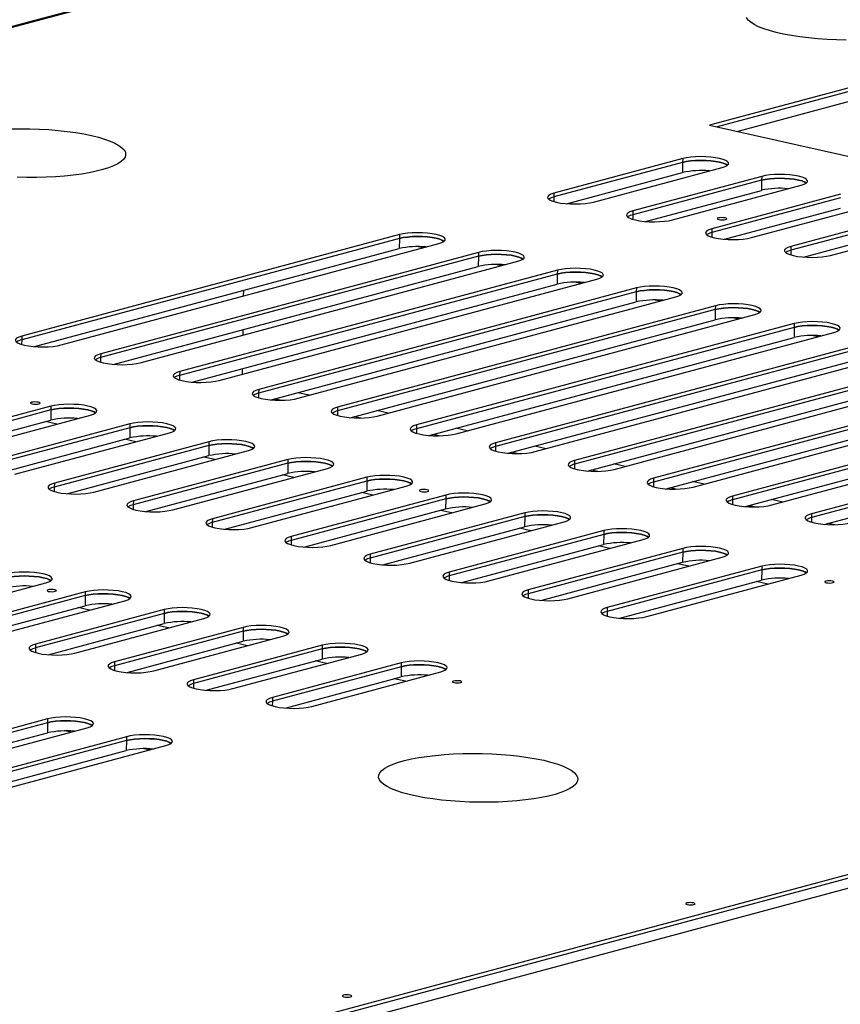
# Model space of a CAD drawing. Header units: millimetres. Extents: x 5 to 589, y 5 to 415.
# Tile 75 of 85: x 534 to 548, y 243 to 260. Entities that reach past the tile are written whole.
import ezdxf

# ---------------------------------------------------------------- set-up
doc = ezdxf.new("R2010")
doc.units = ezdxf.units.MM
doc.layers.add('TRAIT-FORT', color=4, linetype='Continuous', lineweight=25)

msp = doc.modelspace()

# ---------------------------------------------------------------- linework, layer by layer
at = {"layer": 'TRAIT-FORT', "color": 4, "linetype": 'Continuous', "lineweight": 25}
for p, q in [((489.9, 248.171), (545.072, 262.989)), ((489.931, 248.164), (545.103, 262.982)), ((551.971, 259.872), (545.794, 258.212)), ((551.97, 259.805), (545.927, 258.182)), ((551.968, 259.629), (546.283, 258.102)), ((545.794, 258.212), (563.647, 254.191)), ((545.326, 257.564), (543.089, 256.963)), ((545.327, 257.63), (543.09, 257.029)), ((545.326, 257.564), (545.323, 257.387)), ((545.327, 257.63), (545.326, 257.564)), ((543.309, 256.846), (545.323, 257.387)), ((543.776, 256.875), (546.013, 257.475)), ((546.698, 257.255), (544.461, 256.654)), ((546.699, 257.321), (544.462, 256.72)), ((546.698, 257.255), (546.695, 257.078)), ((546.699, 257.321), (546.698, 257.255)), ((544.681, 256.537), (546.695, 257.078)), ((545.148, 256.566), (547.384, 257.166)), ((543.089, 256.963), (543.088, 256.884)), ((543.09, 257.029), (543.089, 256.963)), ((548.07, 256.946), (545.833, 256.345)), ((548.07, 257.012), (545.834, 256.411)), ((544.462, 256.72), (544.461, 256.654)), ((546.053, 256.228), (548.067, 256.769)), ((546.52, 256.257), (548.756, 256.857)), ((549.442, 256.703), (547.206, 256.102)), ((544.461, 256.654), (544.46, 256.575)), ((549.442, 256.637), (547.205, 256.036)), ((547.892, 255.948), (550.128, 256.548)), ((545.834, 256.411), (545.833, 256.345)), ((547.425, 255.919), (549.439, 256.46)), ((540.405, 256.242), (533.844, 254.48)), ((540.406, 256.308), (533.845, 254.546)), ((540.405, 256.242), (540.403, 256.066)), ((540.406, 256.308), (540.405, 256.242)), ((545.833, 256.345), (545.832, 256.266)), ((534.064, 254.363), (540.403, 256.066)), ((534.531, 254.391), (541.092, 256.154)), ((540.808, 256.077), (540.709, 256.1)), ((547.205, 256.036), (547.204, 255.957)), ((547.206, 256.102), (547.205, 256.036)), ((541.777, 255.933), (535.216, 254.171)), ((541.778, 255.999), (535.217, 254.237)), ((541.777, 255.933), (541.775, 255.757)), ((541.778, 255.999), (541.777, 255.933)), ((535.436, 254.054), (541.775, 255.757)), ((535.903, 254.082), (542.464, 255.845)), ((543.15, 255.69), (536.589, 253.928)), ((542.18, 255.768), (542.081, 255.791)), ((543.15, 255.69), (543.149, 255.624)), ((543.149, 255.624), (536.588, 253.862)), ((537.275, 253.773), (543.836, 255.536)), ((543.149, 255.624), (543.146, 255.448)), ((536.808, 253.745), (543.146, 255.448)), ((537.695, 255.339), (537.694, 255.241)), ((544.522, 255.381), (537.961, 253.619)), ((543.552, 255.459), (543.453, 255.482)), ((544.522, 255.381), (544.521, 255.315)), ((544.521, 255.315), (537.96, 253.553)), ((538.647, 253.464), (545.208, 255.227)), ((544.521, 255.315), (544.518, 255.139)), ((544.924, 255.15), (544.825, 255.173)), ((538.18, 253.436), (544.518, 255.139)), ((545.893, 255.006), (539.332, 253.244)), ((545.894, 255.072), (539.333, 253.31)), ((545.893, 255.006), (545.89, 254.83)), ((545.894, 255.072), (545.893, 255.006)), ((539.552, 253.127), (545.89, 254.83)), ((540.019, 253.155), (546.58, 254.918)), ((546.296, 254.841), (546.197, 254.864)), ((537.686, 254.659), (537.685, 254.561)), ((547.265, 254.697), (540.704, 252.935)), ((547.266, 254.763), (540.705, 253.001)), ((547.265, 254.697), (547.262, 254.521)), ((547.266, 254.763), (547.265, 254.697)), ((527.644, 239.669), (582.815, 254.488)), ((533.844, 254.48), (533.843, 254.401)), ((533.845, 254.546), (533.844, 254.48)), ((540.924, 252.818), (547.262, 254.521)), ((541.391, 252.846), (547.952, 254.609)), ((547.668, 254.532), (547.569, 254.555)), ((527.643, 239.603), (582.815, 254.421)), ((548.637, 254.388), (542.076, 252.626)), ((548.637, 254.454), (542.077, 252.692)), ((527.641, 239.427), (582.812, 254.245)), ((535.216, 254.171), (535.215, 254.092)), ((535.217, 254.237), (535.216, 254.171)), ((542.296, 252.509), (548.634, 254.212)), ((542.763, 252.537), (549.323, 254.3)), ((550.009, 254.145), (543.448, 252.383)), ((537.677, 253.979), (537.676, 253.881)), ((550.009, 254.079), (543.448, 252.317)), ((544.134, 252.228), (550.695, 253.991)), ((536.588, 253.862), (536.587, 253.783)), ((536.589, 253.928), (536.588, 253.862)), ((543.668, 252.2), (550.006, 253.903)), ((551.381, 253.836), (544.82, 252.074)), ((551.38, 253.77), (544.82, 252.008)), ((545.506, 251.919), (552.067, 253.682)), ((537.96, 253.553), (537.959, 253.474)), ((537.961, 253.619), (537.96, 253.553)), ((538.253, 253.456), (538.364, 253.431)), ((538.837, 253.516), (538.64, 253.56)), ((545.04, 251.891), (551.378, 253.594)), ((552.752, 253.461), (546.191, 251.699)), ((552.753, 253.527), (546.192, 251.765)), ((534.352, 253.327), (531.668, 252.606)), ((534.352, 253.327), (534.351, 253.261)), ((539.333, 253.31), (539.332, 253.244)), ((546.412, 251.582), (552.75, 253.285)), ((546.878, 251.61), (553.439, 253.373)), ((534.351, 253.261), (531.667, 252.54)), ((532.354, 252.452), (535.038, 253.173)), ((534.351, 253.261), (534.349, 253.085)), ((539.332, 253.244), (539.331, 253.165)), ((539.625, 253.147), (539.736, 253.122)), ((540.209, 253.206), (540.012, 253.251)), ((554.124, 253.152), (547.563, 251.39)), ((554.125, 253.218), (547.564, 251.456)), ((531.887, 252.424), (534.349, 253.085)), ((535.723, 252.952), (533.039, 252.231)), ((535.724, 253.018), (533.04, 252.297)), ((534.456, 253.016), (534.259, 253.061)), ((535.723, 252.952), (535.721, 252.776)), ((535.724, 253.018), (535.723, 252.952)), ((540.705, 253.001), (540.704, 252.935)), ((541.581, 252.897), (541.384, 252.942)), ((547.784, 251.273), (554.122, 252.976)), ((533.259, 252.115), (535.721, 252.776)), ((533.726, 252.143), (536.41, 252.864)), ((540.704, 252.935), (540.703, 252.856)), ((540.997, 252.838), (541.108, 252.813)), ((537.095, 252.643), (534.411, 251.922)), ((537.096, 252.709), (534.412, 251.988)), ((535.828, 252.707), (535.631, 252.752)), ((537.095, 252.643), (537.093, 252.467)), ((537.096, 252.709), (537.095, 252.643)), ((542.076, 252.626), (542.075, 252.547)), ((542.077, 252.692), (542.076, 252.626)), ((542.953, 252.588), (542.756, 252.633)), ((534.631, 251.806), (537.093, 252.467)), ((535.098, 251.834), (537.782, 252.555)), ((537.2, 252.398), (537.003, 252.443)), ((542.369, 252.529), (542.48, 252.504)), ((542.452, 252.51), (542.452, 252.503)), ((538.467, 252.334), (535.783, 251.613)), ((538.468, 252.4), (535.784, 251.679)), ((538.467, 252.334), (538.465, 252.158)), ((538.468, 252.4), (538.467, 252.334)), ((543.448, 252.317), (543.447, 252.238)), ((543.448, 252.383), (543.448, 252.317)), ((544.325, 252.279), (544.128, 252.324)), ((536.003, 251.497), (538.465, 252.158)), ((536.47, 251.525), (539.154, 252.246)), ((539.84, 252.091), (537.156, 251.37)), ((538.572, 252.089), (538.375, 252.134)), ((539.84, 252.091), (539.839, 252.025)), ((543.741, 252.22), (543.852, 252.195)), ((534.411, 251.922), (534.41, 251.843)), ((534.412, 251.988), (534.411, 251.922)), ((539.839, 252.025), (537.155, 251.304)), ((537.842, 251.216), (540.526, 251.937)), ((539.839, 252.025), (539.837, 251.849)), ((544.82, 252.008), (544.818, 251.929)), ((544.82, 252.074), (544.82, 252.008)), ((545.113, 251.911), (545.224, 251.886)), ((545.697, 251.97), (545.5, 252.015)), ((537.375, 251.188), (539.837, 251.849)), ((541.212, 251.782), (538.528, 251.061)), ((539.944, 251.78), (539.747, 251.825)), ((541.212, 251.782), (541.211, 251.716)), ((546.192, 251.765), (546.191, 251.699)), ((535.783, 251.613), (535.782, 251.534)), ((535.784, 251.679), (535.783, 251.613)), ((541.211, 251.716), (538.527, 250.995)), ((539.214, 250.907), (541.898, 251.628)), ((541.211, 251.716), (541.209, 251.54)), ((546.191, 251.699), (546.19, 251.62)), ((546.484, 251.602), (546.596, 251.577)), ((546.581, 251.58), (546.581, 251.576)), ((547.069, 251.661), (546.872, 251.706)), ((538.747, 250.879), (541.209, 251.54)), ((542.583, 251.407), (539.899, 250.686)), ((542.584, 251.473), (539.9, 250.752)), ((541.316, 251.471), (541.119, 251.516)), ((542.583, 251.407), (542.58, 251.231)), ((542.584, 251.473), (542.583, 251.407)), ((547.564, 251.456), (547.563, 251.39)), ((537.155, 251.304), (537.154, 251.225)), ((537.156, 251.37), (537.155, 251.304)), ((540.119, 250.57), (542.58, 251.231)), ((540.586, 250.598), (543.27, 251.319)), ((547.563, 251.39), (547.562, 251.311)), ((547.856, 251.293), (547.968, 251.268)), ((538.528, 251.061), (538.527, 250.995)), ((543.955, 251.098), (541.271, 250.377)), ((543.956, 251.164), (541.272, 250.443)), ((542.688, 251.162), (542.491, 251.207)), ((543.955, 251.098), (543.952, 250.922)), ((543.956, 251.164), (543.955, 251.098)), ((538.527, 250.995), (538.526, 250.916)), ((541.491, 250.261), (543.952, 250.922)), ((541.958, 250.289), (544.642, 251.01)), ((544.06, 250.853), (543.863, 250.898)), ((539.9, 250.752), (539.899, 250.686)), ((545.327, 250.789), (542.643, 250.068)), ((545.328, 250.855), (542.644, 250.134)), ((545.327, 250.789), (545.324, 250.613)), ((545.328, 250.855), (545.327, 250.789)), ((539.899, 250.686), (539.898, 250.607)), ((542.863, 249.952), (545.324, 250.613)), ((543.33, 249.98), (546.014, 250.701)), ((546.7, 250.546), (544.016, 249.825)), ((545.431, 250.544), (545.235, 250.589)), ((546.7, 250.546), (546.699, 250.48)), ((541.271, 250.377), (541.27, 250.298)), ((541.272, 250.443), (541.271, 250.377)), ((546.699, 250.48), (544.015, 249.759)), ((544.701, 249.671), (547.386, 250.392)), ((546.699, 250.48), (546.696, 250.304)), ((532.026, 249.654), (534.263, 250.255)), ((544.235, 249.643), (546.696, 250.304)), ((546.803, 250.235), (546.607, 250.28)), ((534.948, 250.034), (532.711, 249.433)), ((534.949, 250.1), (532.712, 249.499)), ((534.948, 250.034), (534.946, 249.858)), ((534.949, 250.1), (534.948, 250.034)), ((542.643, 250.068), (542.642, 249.989)), ((542.644, 250.134), (542.643, 250.068)), ((532.932, 249.317), (534.946, 249.858)), ((533.398, 249.345), (535.635, 249.946)), ((536.32, 249.725), (534.083, 249.124)), ((536.321, 249.791), (534.084, 249.19)), ((535.023, 249.781), (534.826, 249.825)), ((536.32, 249.725), (536.318, 249.549)), ((536.321, 249.791), (536.32, 249.725)), ((544.015, 249.759), (544.014, 249.68)), ((544.016, 249.825), (544.015, 249.759)), ((534.304, 249.008), (536.318, 249.549)), ((534.77, 249.036), (537.007, 249.636)), ((536.395, 249.472), (536.198, 249.516)), ((537.692, 249.416), (535.455, 248.815)), ((537.693, 249.482), (535.456, 248.881)), ((537.692, 249.416), (537.69, 249.24)), ((537.693, 249.482), (537.692, 249.416)), ((534.084, 249.19), (534.083, 249.124)), ((535.675, 248.699), (537.69, 249.24)), ((536.142, 248.727), (538.379, 249.327)), ((539.065, 249.173), (536.828, 248.572)), ((537.767, 249.163), (537.57, 249.207)), ((539.065, 249.173), (539.064, 249.107)), ((534.083, 249.124), (534.082, 249.045)), ((539.064, 249.107), (536.827, 248.506)), ((537.514, 248.418), (539.751, 249.018)), ((539.064, 249.107), (539.062, 248.931)), ((535.456, 248.881), (535.455, 248.815)), ((537.047, 248.39), (539.062, 248.931)), ((540.437, 248.864), (538.2, 248.263)), ((539.139, 248.854), (538.942, 248.898)), ((540.437, 248.864), (540.436, 248.798)), ((535.455, 248.815), (535.454, 248.736)), ((540.436, 248.798), (538.199, 248.197)), ((538.886, 248.109), (541.123, 248.709)), ((540.436, 248.798), (540.434, 248.622)), ((536.827, 248.506), (536.826, 248.427)), ((536.828, 248.572), (536.827, 248.506)), ((538.419, 248.081), (540.434, 248.622)), ((540.511, 248.545), (540.314, 248.589)), ((538.199, 248.197), (538.198, 248.118)), ((538.2, 248.263), (538.199, 248.197)), ((534.292, 247.825), (527.433, 245.983)), ((534.293, 247.891), (527.434, 246.049)), ((534.292, 247.825), (534.29, 247.649)), ((534.293, 247.891), (534.292, 247.825)), ((527.653, 245.866), (534.29, 247.649)), ((528.12, 245.895), (534.979, 247.737)), ((534.695, 247.661), (534.596, 247.683)), ((535.664, 247.516), (528.805, 245.674)), ((535.665, 247.582), (528.806, 245.74)), ((535.664, 247.516), (535.662, 247.34)), ((535.665, 247.582), (535.664, 247.516)), ((529.025, 245.557), (535.662, 247.34)), ((529.492, 245.586), (536.351, 247.428)), ((536.067, 247.352), (535.968, 247.374))]:
    msp.add_line(p, q, dxfattribs=at)
at = {"layer": 'TRAIT-FORT', "color": 4, "linetype": 'Continuous', "lineweight": 25, "flags": 128}
for points in [[(548.167, 259.689), (547.999, 259.693), (547.834, 259.701), (547.671, 259.712), (547.512, 259.727), (547.36, 259.746), (547.215, 259.769), (547.079, 259.794), (546.952, 259.822), (546.837, 259.854), (546.735, 259.887), (546.645, 259.923), (546.569, 259.96), (546.509, 259.999), (546.463, 260.039), (546.433, 260.08)], [(533.653, 258.148), (533.819, 258.15), (533.986, 258.148), (534.153, 258.143), (534.318, 258.133), (534.478, 258.12), (534.634, 258.103), (534.783, 258.082), (534.924, 258.058), (535.055, 258.031)], [(535.055, 258.031), (535.176, 258.002), (535.285, 257.969), (535.381, 257.934), (535.464, 257.898), (535.532, 257.86), (535.585, 257.82), (535.623, 257.78), (535.645, 257.739), (535.65, 257.698), (535.64, 257.657), (535.613, 257.617), (535.571, 257.578), (535.513, 257.541), (535.44, 257.505), (535.353, 257.471), (535.253, 257.439), (535.14, 257.411), (535.016, 257.385), (534.881, 257.362), (534.738, 257.343), (534.587, 257.327), (534.429, 257.315), (534.267, 257.307), (534.102, 257.303), (533.935, 257.303), (533.768, 257.306)], [(546.103, 257.514), (546.075, 257.531), (546.028, 257.55), (545.967, 257.567), (545.894, 257.58), (545.813, 257.59), (545.726, 257.596), (545.637, 257.598), (545.549, 257.595), (545.466, 257.589), (545.39, 257.578), (545.326, 257.564)], [(545.326, 257.564), (545.39, 257.578), (545.466, 257.589), (545.549, 257.595), (545.637, 257.598), (545.726, 257.596), (545.813, 257.59), (545.894, 257.58), (545.967, 257.567), (546.028, 257.55), (546.075, 257.531), (546.103, 257.514)], [(546.013, 257.475), (546.064, 257.492), (546.101, 257.512), (546.12, 257.533), (546.123, 257.555), (546.108, 257.576), (546.076, 257.597), (546.029, 257.616), (545.968, 257.633), (545.895, 257.646), (545.814, 257.656), (545.727, 257.662), (545.638, 257.664), (545.55, 257.661), (545.467, 257.655), (545.391, 257.644), (545.327, 257.63)], [(547.475, 257.205), (547.447, 257.222), (547.4, 257.241), (547.339, 257.258), (547.266, 257.271), (547.185, 257.281), (547.098, 257.287), (547.009, 257.289), (546.921, 257.286), (546.838, 257.279), (546.762, 257.269), (546.698, 257.255)], [(546.698, 257.255), (546.762, 257.269), (546.838, 257.279), (546.921, 257.286), (547.009, 257.289), (547.098, 257.287), (547.185, 257.281), (547.266, 257.271), (547.339, 257.258), (547.4, 257.241), (547.447, 257.222), (547.475, 257.205)], [(547.384, 257.166), (547.436, 257.183), (547.472, 257.203), (547.492, 257.224), (547.495, 257.246), (547.48, 257.267), (547.448, 257.288), (547.401, 257.307), (547.34, 257.324), (547.267, 257.337), (547.186, 257.347), (547.099, 257.353), (547.01, 257.355), (546.922, 257.352), (546.839, 257.346), (546.763, 257.335), (546.699, 257.321)], [(543.09, 257.029), (543.038, 257.012), (543.002, 256.993), (542.982, 256.972), (542.979, 256.95), (542.994, 256.928), (543.026, 256.907), (543.073, 256.888), (543.135, 256.872), (543.207, 256.858), (543.289, 256.848), (543.375, 256.842), (543.465, 256.841), (543.552, 256.843), (543.636, 256.85), (543.711, 256.86), (543.776, 256.875)], [(544.462, 256.72), (544.41, 256.703), (544.374, 256.684), (544.354, 256.663), (544.351, 256.641), (544.366, 256.619), (544.398, 256.598), (544.445, 256.579), (544.507, 256.563), (544.579, 256.549), (544.661, 256.539), (544.747, 256.533), (544.836, 256.532), (544.924, 256.534), (545.008, 256.541), (545.083, 256.551), (545.148, 256.566)], [(546.064, 256.599), (546.036, 256.603), (546.004, 256.605), (545.973, 256.603), (545.948, 256.599), (545.932, 256.592), (545.928, 256.584), (545.937, 256.577), (545.956, 256.57), (545.984, 256.566), (546.016, 256.565), (546.046, 256.566), (546.072, 256.571), (546.088, 256.577), (546.092, 256.585), (546.083, 256.593), (546.064, 256.599)], [(545.834, 256.411), (545.782, 256.394), (545.746, 256.375), (545.726, 256.354), (545.723, 256.332), (545.738, 256.31), (545.77, 256.289), (545.817, 256.27), (545.879, 256.254), (545.951, 256.24), (546.032, 256.23), (546.119, 256.224), (546.208, 256.223), (546.296, 256.225), (546.379, 256.232), (546.455, 256.242), (546.52, 256.257)], [(541.182, 256.192), (541.155, 256.209), (541.107, 256.228), (541.046, 256.245), (540.974, 256.258), (540.892, 256.268), (540.805, 256.274), (540.716, 256.276), (540.628, 256.274), (540.545, 256.267), (540.47, 256.256), (540.405, 256.242)], [(540.405, 256.242), (540.47, 256.256), (540.545, 256.267), (540.628, 256.274), (540.716, 256.276), (540.805, 256.274), (540.892, 256.268), (540.974, 256.258), (541.046, 256.245), (541.107, 256.228), (541.155, 256.209), (541.182, 256.192)], [(541.092, 256.154), (541.143, 256.171), (541.18, 256.19), (541.2, 256.211), (541.202, 256.233), (541.187, 256.255), (541.156, 256.275), (541.108, 256.294), (541.047, 256.311), (540.974, 256.325), (540.893, 256.335), (540.806, 256.34), (540.717, 256.342), (540.629, 256.34), (540.546, 256.333), (540.471, 256.322), (540.406, 256.308)], [(542.464, 255.845), (542.515, 255.862), (542.552, 255.881), (542.572, 255.902), (542.574, 255.924), (542.559, 255.946), (542.528, 255.966), (542.48, 255.985), (542.419, 256.002), (542.346, 256.016), (542.265, 256.025), (542.178, 256.031), (542.089, 256.033), (542.001, 256.031), (541.918, 256.024), (541.843, 256.013), (541.778, 255.999)], [(547.206, 256.102), (547.154, 256.085), (547.118, 256.066), (547.098, 256.045), (547.095, 256.023), (547.11, 256.001), (547.142, 255.98), (547.189, 255.961), (547.25, 255.945), (547.323, 255.931), (547.404, 255.921), (547.491, 255.915), (547.58, 255.914), (547.668, 255.916), (547.751, 255.923), (547.827, 255.933), (547.892, 255.948)], [(542.554, 255.883), (542.527, 255.9), (542.479, 255.919), (542.418, 255.936), (542.345, 255.949), (542.264, 255.959), (542.177, 255.965), (542.088, 255.967), (542, 255.965), (541.917, 255.958), (541.842, 255.947), (541.777, 255.933)], [(541.777, 255.933), (541.842, 255.947), (541.917, 255.958), (542, 255.965), (542.088, 255.967), (542.177, 255.965), (542.264, 255.959), (542.345, 255.949), (542.418, 255.936), (542.479, 255.919), (542.527, 255.9), (542.554, 255.883)], [(543.836, 255.536), (543.887, 255.553), (543.924, 255.572), (543.944, 255.593), (543.946, 255.615), (543.931, 255.637), (543.899, 255.657), (543.852, 255.676), (543.791, 255.693), (543.718, 255.707), (543.637, 255.716), (543.55, 255.722), (543.461, 255.724), (543.373, 255.722), (543.29, 255.715), (543.215, 255.704), (543.15, 255.69)], [(543.926, 255.574), (543.899, 255.591), (543.851, 255.61), (543.79, 255.627), (543.717, 255.64), (543.636, 255.65), (543.549, 255.656), (543.46, 255.658), (543.372, 255.656), (543.289, 255.649), (543.214, 255.638), (543.149, 255.624)], [(543.149, 255.624), (543.214, 255.638), (543.289, 255.649), (543.372, 255.656), (543.46, 255.658), (543.549, 255.656), (543.636, 255.65), (543.717, 255.64), (543.79, 255.627), (543.851, 255.61), (543.899, 255.591), (543.926, 255.574)], [(545.298, 255.265), (545.271, 255.282), (545.223, 255.301), (545.162, 255.318), (545.089, 255.331), (545.008, 255.341), (544.921, 255.347), (544.832, 255.349), (544.744, 255.347), (544.661, 255.34), (544.586, 255.329), (544.521, 255.315)], [(544.521, 255.315), (544.586, 255.329), (544.661, 255.34), (544.744, 255.347), (544.832, 255.349), (544.921, 255.347), (545.008, 255.341), (545.089, 255.331), (545.162, 255.318), (545.223, 255.301), (545.271, 255.282), (545.298, 255.265)], [(545.208, 255.227), (545.259, 255.244), (545.296, 255.263), (545.316, 255.284), (545.318, 255.306), (545.303, 255.328), (545.271, 255.348), (545.224, 255.367), (545.163, 255.384), (545.09, 255.398), (545.009, 255.407), (544.922, 255.413), (544.833, 255.415), (544.745, 255.413), (544.662, 255.406), (544.586, 255.395), (544.522, 255.381)], [(546.67, 254.956), (546.642, 254.973), (546.595, 254.992), (546.534, 255.009), (546.461, 255.022), (546.38, 255.032), (546.293, 255.038), (546.204, 255.04), (546.116, 255.038), (546.033, 255.031), (545.957, 255.02), (545.893, 255.006)], [(545.893, 255.006), (545.957, 255.02), (546.033, 255.031), (546.116, 255.038), (546.204, 255.04), (546.293, 255.038), (546.38, 255.032), (546.461, 255.022), (546.534, 255.009), (546.595, 254.992), (546.642, 254.973), (546.67, 254.956)], [(546.58, 254.918), (546.631, 254.935), (546.668, 254.954), (546.687, 254.975), (546.69, 254.997), (546.675, 255.019), (546.643, 255.039), (546.596, 255.058), (546.535, 255.075), (546.462, 255.089), (546.381, 255.098), (546.294, 255.104), (546.205, 255.106), (546.117, 255.104), (546.034, 255.097), (545.958, 255.086), (545.894, 255.072)], [(548.042, 254.647), (548.014, 254.664), (547.967, 254.683), (547.906, 254.7), (547.833, 254.713), (547.752, 254.723), (547.665, 254.729), (547.576, 254.731), (547.488, 254.728), (547.405, 254.722), (547.329, 254.711), (547.265, 254.697)], [(547.265, 254.697), (547.329, 254.711), (547.405, 254.722), (547.488, 254.728), (547.576, 254.731), (547.665, 254.729), (547.752, 254.723), (547.833, 254.713), (547.906, 254.7), (547.967, 254.683), (548.014, 254.664), (548.042, 254.647)], [(547.952, 254.609), (548.003, 254.626), (548.04, 254.645), (548.059, 254.666), (548.062, 254.688), (548.047, 254.71), (548.015, 254.73), (547.968, 254.749), (547.907, 254.766), (547.834, 254.779), (547.753, 254.789), (547.666, 254.795), (547.577, 254.797), (547.489, 254.795), (547.406, 254.788), (547.33, 254.777), (547.266, 254.763)], [(533.845, 254.546), (533.793, 254.529), (533.757, 254.509), (533.737, 254.488), (533.734, 254.467), (533.749, 254.445), (533.781, 254.424), (533.828, 254.405), (533.89, 254.389), (533.962, 254.375), (534.044, 254.365), (534.13, 254.359), (534.22, 254.357), (534.307, 254.36), (534.391, 254.367), (534.466, 254.377), (534.531, 254.391)], [(535.217, 254.237), (535.165, 254.22), (535.129, 254.2), (535.109, 254.179), (535.106, 254.158), (535.121, 254.136), (535.153, 254.115), (535.2, 254.096), (535.262, 254.08), (535.334, 254.066), (535.416, 254.056), (535.502, 254.05), (535.591, 254.048), (535.679, 254.051), (535.763, 254.058), (535.838, 254.068), (535.903, 254.082)], [(536.589, 253.928), (536.537, 253.911), (536.501, 253.891), (536.481, 253.87), (536.478, 253.849), (536.493, 253.827), (536.525, 253.806), (536.572, 253.787), (536.634, 253.771), (536.706, 253.757), (536.787, 253.747), (536.874, 253.741), (536.963, 253.739), (537.051, 253.742), (537.135, 253.749), (537.21, 253.759), (537.275, 253.773)], [(537.961, 253.619), (537.909, 253.602), (537.873, 253.582), (537.853, 253.561), (537.85, 253.54), (537.865, 253.518), (537.897, 253.497), (537.944, 253.478), (538.005, 253.462), (538.078, 253.448), (538.159, 253.438), (538.246, 253.432), (538.335, 253.43), (538.423, 253.433), (538.506, 253.44), (538.582, 253.45), (538.647, 253.464)], [(534.135, 253.395), (534.107, 253.399), (534.075, 253.401), (534.044, 253.399), (534.019, 253.395), (534.003, 253.388), (533.999, 253.38), (534.008, 253.373), (534.027, 253.366), (534.055, 253.362), (534.087, 253.361), (534.117, 253.362), (534.143, 253.367), (534.159, 253.373), (534.163, 253.381), (534.154, 253.389), (534.135, 253.395)], [(535.129, 253.211), (535.101, 253.228), (535.054, 253.247), (534.992, 253.264), (534.92, 253.277), (534.838, 253.287), (534.752, 253.293), (534.663, 253.295), (534.575, 253.293), (534.491, 253.286), (534.416, 253.275), (534.351, 253.261)], [(534.351, 253.261), (534.416, 253.275), (534.491, 253.286), (534.575, 253.293), (534.663, 253.295), (534.752, 253.293), (534.838, 253.287), (534.92, 253.277), (534.992, 253.264), (535.054, 253.247), (535.101, 253.228), (535.129, 253.211)], [(535.038, 253.173), (535.09, 253.19), (535.126, 253.209), (535.146, 253.23), (535.148, 253.252), (535.134, 253.274), (535.102, 253.294), (535.054, 253.313), (534.993, 253.33), (534.921, 253.344), (534.839, 253.354), (534.752, 253.359), (534.663, 253.361), (534.576, 253.359), (534.492, 253.352), (534.417, 253.341), (534.352, 253.327)], [(539.333, 253.31), (539.281, 253.293), (539.245, 253.273), (539.225, 253.252), (539.222, 253.231), (539.237, 253.209), (539.269, 253.188), (539.316, 253.169), (539.377, 253.153), (539.45, 253.139), (539.531, 253.129), (539.618, 253.123), (539.707, 253.121), (539.795, 253.124), (539.878, 253.131), (539.954, 253.141), (540.019, 253.155)], [(536.501, 252.902), (536.473, 252.919), (536.426, 252.938), (536.364, 252.955), (536.292, 252.968), (536.21, 252.978), (536.124, 252.984), (536.034, 252.986), (535.947, 252.984), (535.863, 252.977), (535.788, 252.966), (535.723, 252.952)], [(535.723, 252.952), (535.788, 252.966), (535.863, 252.977), (535.947, 252.984), (536.034, 252.986), (536.124, 252.984), (536.21, 252.978), (536.292, 252.968), (536.364, 252.955), (536.426, 252.938), (536.473, 252.919), (536.501, 252.902)], [(536.41, 252.864), (536.462, 252.881), (536.498, 252.9), (536.518, 252.921), (536.52, 252.943), (536.506, 252.965), (536.474, 252.985), (536.426, 253.004), (536.365, 253.021), (536.293, 253.035), (536.211, 253.045), (536.124, 253.05), (536.035, 253.052), (535.948, 253.05), (535.864, 253.043), (535.789, 253.032), (535.724, 253.018)], [(540.705, 253.001), (540.653, 252.984), (540.617, 252.964), (540.597, 252.943), (540.594, 252.922), (540.609, 252.9), (540.641, 252.879), (540.688, 252.86), (540.749, 252.844), (540.822, 252.83), (540.903, 252.82), (540.99, 252.814), (541.079, 252.812), (541.167, 252.815), (541.25, 252.822), (541.326, 252.832), (541.391, 252.846)], [(537.872, 252.593), (537.845, 252.61), (537.797, 252.629), (537.736, 252.646), (537.664, 252.659), (537.582, 252.669), (537.495, 252.675), (537.406, 252.677), (537.319, 252.675), (537.235, 252.668), (537.16, 252.657), (537.095, 252.643)], [(537.095, 252.643), (537.16, 252.657), (537.235, 252.668), (537.319, 252.675), (537.406, 252.677), (537.495, 252.675), (537.582, 252.669), (537.664, 252.659), (537.736, 252.646), (537.797, 252.629), (537.845, 252.61), (537.872, 252.593)], [(537.782, 252.555), (537.834, 252.572), (537.87, 252.591), (537.89, 252.612), (537.892, 252.634), (537.877, 252.656), (537.846, 252.676), (537.798, 252.695), (537.737, 252.712), (537.665, 252.726), (537.583, 252.735), (537.496, 252.741), (537.407, 252.743), (537.319, 252.741), (537.236, 252.734), (537.161, 252.723), (537.096, 252.709)], [(542.077, 252.692), (542.025, 252.675), (541.989, 252.655), (541.969, 252.634), (541.966, 252.613), (541.981, 252.591), (542.013, 252.57), (542.06, 252.551), (542.121, 252.535), (542.194, 252.521), (542.275, 252.511), (542.362, 252.505), (542.451, 252.503), (542.539, 252.506), (542.622, 252.513), (542.698, 252.523), (542.763, 252.537)], [(539.154, 252.246), (539.205, 252.263), (539.242, 252.282), (539.262, 252.303), (539.264, 252.325), (539.249, 252.347), (539.218, 252.367), (539.17, 252.386), (539.109, 252.403), (539.036, 252.417), (538.955, 252.426), (538.868, 252.432), (538.779, 252.434), (538.691, 252.432), (538.608, 252.425), (538.533, 252.414), (538.468, 252.4)], [(539.244, 252.284), (539.217, 252.301), (539.169, 252.32), (539.108, 252.337), (539.036, 252.35), (538.954, 252.36), (538.867, 252.366), (538.778, 252.368), (538.691, 252.366), (538.607, 252.359), (538.532, 252.348), (538.467, 252.334)], [(538.467, 252.334), (538.532, 252.348), (538.607, 252.359), (538.691, 252.366), (538.778, 252.368), (538.867, 252.366), (538.954, 252.36), (539.036, 252.35), (539.108, 252.337), (539.169, 252.32), (539.217, 252.301), (539.244, 252.284)], [(543.448, 252.383), (543.397, 252.366), (543.36, 252.346), (543.341, 252.325), (543.338, 252.304), (543.353, 252.282), (543.385, 252.261), (543.432, 252.242), (543.493, 252.226), (543.566, 252.212), (543.647, 252.202), (543.734, 252.196), (543.823, 252.194), (543.911, 252.197), (543.994, 252.204), (544.07, 252.214), (544.134, 252.228)], [(540.526, 251.937), (540.577, 251.954), (540.614, 251.973), (540.634, 251.994), (540.636, 252.016), (540.621, 252.038), (540.59, 252.058), (540.542, 252.077), (540.481, 252.094), (540.408, 252.108), (540.327, 252.117), (540.24, 252.123), (540.151, 252.125), (540.063, 252.123), (539.98, 252.116), (539.905, 252.105), (539.84, 252.091)], [(534.412, 251.988), (534.36, 251.971), (534.324, 251.952), (534.304, 251.931), (534.302, 251.909), (534.316, 251.887), (534.348, 251.867), (534.396, 251.848), (534.457, 251.831), (534.529, 251.817), (534.611, 251.807), (534.698, 251.801), (534.787, 251.8), (534.874, 251.802), (534.958, 251.809), (535.033, 251.82), (535.098, 251.834)], [(540.616, 251.975), (540.589, 251.992), (540.541, 252.011), (540.48, 252.028), (540.408, 252.041), (540.326, 252.051), (540.239, 252.057), (540.15, 252.059), (540.062, 252.057), (539.979, 252.05), (539.904, 252.039), (539.839, 252.025)], [(539.839, 252.025), (539.904, 252.039), (539.979, 252.05), (540.062, 252.057), (540.15, 252.059), (540.239, 252.057), (540.326, 252.051), (540.408, 252.041), (540.48, 252.028), (540.541, 252.011), (540.589, 251.992), (540.616, 251.975)], [(544.82, 252.074), (544.769, 252.057), (544.732, 252.037), (544.713, 252.016), (544.71, 251.995), (544.725, 251.973), (544.757, 251.952), (544.804, 251.933), (544.865, 251.916), (544.938, 251.903), (545.019, 251.893), (545.106, 251.887), (545.195, 251.885), (545.283, 251.888), (545.366, 251.895), (545.442, 251.905), (545.506, 251.919)], [(540.887, 251.874), (540.859, 251.878), (540.828, 251.88), (540.797, 251.878), (540.771, 251.874), (540.756, 251.867), (540.752, 251.859), (540.76, 251.852), (540.78, 251.845), (540.807, 251.841), (540.839, 251.84), (540.87, 251.841), (540.895, 251.846), (540.911, 251.852), (540.915, 251.86), (540.906, 251.868), (540.887, 251.874)], [(541.988, 251.666), (541.961, 251.683), (541.913, 251.702), (541.852, 251.719), (541.779, 251.732), (541.698, 251.742), (541.611, 251.748), (541.522, 251.75), (541.434, 251.747), (541.351, 251.741), (541.276, 251.73), (541.211, 251.716)], [(541.211, 251.716), (541.276, 251.73), (541.351, 251.741), (541.434, 251.747), (541.522, 251.75), (541.611, 251.748), (541.698, 251.742), (541.779, 251.732), (541.852, 251.719), (541.913, 251.702), (541.961, 251.683), (541.988, 251.666)], [(541.898, 251.628), (541.949, 251.645), (541.986, 251.664), (542.006, 251.685), (542.008, 251.707), (541.993, 251.729), (541.962, 251.749), (541.914, 251.768), (541.853, 251.785), (541.78, 251.798), (541.699, 251.808), (541.612, 251.814), (541.523, 251.816), (541.435, 251.814), (541.352, 251.807), (541.277, 251.796), (541.212, 251.782)], [(546.192, 251.765), (546.141, 251.748), (546.104, 251.728), (546.084, 251.707), (546.082, 251.686), (546.097, 251.664), (546.129, 251.643), (546.176, 251.624), (546.237, 251.607), (546.31, 251.594), (546.391, 251.584), (546.478, 251.578), (546.567, 251.576), (546.655, 251.579), (546.738, 251.586), (546.814, 251.596), (546.878, 251.61)], [(535.784, 251.679), (535.732, 251.662), (535.696, 251.643), (535.676, 251.622), (535.673, 251.6), (535.688, 251.578), (535.72, 251.558), (535.767, 251.539), (535.829, 251.522), (535.901, 251.508), (535.983, 251.498), (536.069, 251.492), (536.159, 251.491), (536.246, 251.493), (536.33, 251.5), (536.405, 251.511), (536.47, 251.525)], [(543.36, 251.357), (543.333, 251.374), (543.285, 251.393), (543.224, 251.41), (543.151, 251.423), (543.07, 251.433), (542.983, 251.439), (542.894, 251.441), (542.806, 251.438), (542.723, 251.432), (542.648, 251.421), (542.583, 251.407)], [(542.583, 251.407), (542.648, 251.421), (542.723, 251.432), (542.806, 251.438), (542.894, 251.441), (542.983, 251.439), (543.07, 251.433), (543.151, 251.423), (543.224, 251.41), (543.285, 251.393), (543.333, 251.374), (543.36, 251.357)], [(543.27, 251.319), (543.321, 251.336), (543.358, 251.355), (543.378, 251.376), (543.38, 251.398), (543.365, 251.42), (543.333, 251.44), (543.286, 251.459), (543.225, 251.476), (543.152, 251.489), (543.071, 251.499), (542.984, 251.505), (542.895, 251.507), (542.807, 251.505), (542.724, 251.498), (542.648, 251.487), (542.584, 251.473)], [(547.564, 251.456), (547.513, 251.439), (547.476, 251.419), (547.456, 251.398), (547.454, 251.377), (547.469, 251.355), (547.5, 251.334), (547.548, 251.315), (547.609, 251.298), (547.682, 251.285), (547.763, 251.275), (547.85, 251.269), (547.939, 251.267), (548.027, 251.27), (548.11, 251.277), (548.185, 251.287), (548.25, 251.301)], [(537.156, 251.37), (537.104, 251.353), (537.068, 251.334), (537.048, 251.313), (537.045, 251.291), (537.06, 251.269), (537.092, 251.249), (537.139, 251.229), (537.201, 251.213), (537.273, 251.199), (537.355, 251.189), (537.441, 251.183), (537.53, 251.182), (537.618, 251.184), (537.702, 251.191), (537.777, 251.202), (537.842, 251.216)], [(538.528, 251.061), (538.476, 251.044), (538.44, 251.025), (538.42, 251.004), (538.417, 250.982), (538.432, 250.96), (538.464, 250.94), (538.511, 250.92), (538.573, 250.904), (538.645, 250.89), (538.726, 250.88), (538.813, 250.874), (538.902, 250.873), (538.99, 250.875), (539.073, 250.882), (539.149, 250.893), (539.214, 250.907)], [(544.732, 251.048), (544.705, 251.065), (544.657, 251.084), (544.596, 251.101), (544.523, 251.114), (544.442, 251.124), (544.355, 251.13), (544.266, 251.132), (544.178, 251.129), (544.095, 251.123), (544.02, 251.112), (543.955, 251.098)], [(543.955, 251.098), (544.02, 251.112), (544.095, 251.123), (544.178, 251.129), (544.266, 251.132), (544.355, 251.13), (544.442, 251.124), (544.523, 251.114), (544.596, 251.101), (544.657, 251.084), (544.705, 251.065), (544.732, 251.048)], [(544.642, 251.01), (544.693, 251.027), (544.73, 251.046), (544.75, 251.067), (544.752, 251.089), (544.737, 251.111), (544.705, 251.131), (544.658, 251.15), (544.597, 251.167), (544.524, 251.18), (544.443, 251.19), (544.356, 251.196), (544.267, 251.198), (544.179, 251.196), (544.096, 251.189), (544.02, 251.178), (543.956, 251.164)], [(546.014, 250.701), (546.065, 250.718), (546.102, 250.737), (546.121, 250.758), (546.124, 250.78), (546.109, 250.801), (546.077, 250.822), (546.03, 250.841), (545.969, 250.858), (545.896, 250.871), (545.815, 250.881), (545.728, 250.887), (545.639, 250.889), (545.551, 250.887), (545.468, 250.88), (545.392, 250.869), (545.328, 250.855)], [(539.9, 250.752), (539.848, 250.735), (539.812, 250.716), (539.792, 250.695), (539.789, 250.673), (539.804, 250.651), (539.836, 250.631), (539.883, 250.611), (539.944, 250.595), (540.017, 250.581), (540.098, 250.571), (540.185, 250.565), (540.274, 250.564), (540.362, 250.566), (540.445, 250.573), (540.521, 250.584), (540.586, 250.598)], [(546.104, 250.739), (546.076, 250.756), (546.029, 250.775), (545.968, 250.792), (545.895, 250.805), (545.814, 250.815), (545.727, 250.821), (545.638, 250.823), (545.55, 250.82), (545.467, 250.814), (545.391, 250.803), (545.327, 250.789)], [(545.327, 250.789), (545.391, 250.803), (545.467, 250.814), (545.55, 250.82), (545.638, 250.823), (545.727, 250.821), (545.814, 250.815), (545.895, 250.805), (545.968, 250.792), (546.029, 250.775), (546.076, 250.756), (546.104, 250.739)], [(547.386, 250.392), (547.437, 250.409), (547.474, 250.428), (547.493, 250.449), (547.496, 250.471), (547.481, 250.492), (547.449, 250.513), (547.402, 250.532), (547.341, 250.549), (547.268, 250.562), (547.187, 250.572), (547.1, 250.578), (547.011, 250.58), (546.923, 250.578), (546.84, 250.571), (546.764, 250.56), (546.7, 250.546)], [(534.354, 250.293), (534.326, 250.31), (534.279, 250.329), (534.217, 250.346), (534.145, 250.359), (534.063, 250.369), (533.977, 250.375), (533.888, 250.377), (533.8, 250.374), (533.716, 250.368), (533.641, 250.357), (533.576, 250.343)], [(533.576, 250.343), (533.641, 250.357), (533.716, 250.368), (533.8, 250.374), (533.888, 250.377), (533.977, 250.375), (534.063, 250.369), (534.145, 250.359), (534.217, 250.346), (534.279, 250.329), (534.326, 250.31), (534.354, 250.293)], [(534.263, 250.255), (534.315, 250.272), (534.351, 250.291), (534.371, 250.312), (534.374, 250.334), (534.359, 250.355), (534.327, 250.376), (534.28, 250.395), (534.218, 250.412), (534.146, 250.425), (534.064, 250.435), (533.978, 250.441), (533.888, 250.443), (533.801, 250.441), (533.717, 250.434), (533.642, 250.423), (533.577, 250.409)], [(541.272, 250.443), (541.22, 250.426), (541.184, 250.407), (541.164, 250.386), (541.161, 250.364), (541.176, 250.342), (541.208, 250.321), (541.255, 250.302), (541.316, 250.286), (541.389, 250.272), (541.47, 250.262), (541.557, 250.256), (541.646, 250.255), (541.734, 250.257), (541.817, 250.264), (541.893, 250.275), (541.958, 250.289)], [(547.476, 250.43), (547.448, 250.447), (547.401, 250.466), (547.34, 250.483), (547.267, 250.496), (547.186, 250.506), (547.099, 250.512), (547.01, 250.514), (546.922, 250.511), (546.839, 250.505), (546.763, 250.494), (546.699, 250.48)], [(546.699, 250.48), (546.763, 250.494), (546.839, 250.505), (546.922, 250.511), (547.01, 250.514), (547.099, 250.512), (547.186, 250.506), (547.267, 250.496), (547.34, 250.483), (547.401, 250.466), (547.448, 250.447), (547.476, 250.43)], [(547.93, 250.288), (547.902, 250.292), (547.87, 250.293), (547.84, 250.292), (547.814, 250.287), (547.798, 250.281), (547.794, 250.273), (547.803, 250.265), (547.822, 250.259), (547.85, 250.255), (547.882, 250.253), (547.913, 250.255), (547.938, 250.26), (547.954, 250.266), (547.958, 250.274), (547.949, 250.281), (547.93, 250.288)], [(534.419, 250.137), (534.391, 250.141), (534.36, 250.143), (534.329, 250.141), (534.303, 250.136), (534.288, 250.13), (534.284, 250.122), (534.292, 250.115), (534.312, 250.108), (534.339, 250.104), (534.371, 250.102), (534.402, 250.104), (534.427, 250.109), (534.443, 250.115), (534.447, 250.123), (534.438, 250.131), (534.419, 250.137)], [(535.726, 249.984), (535.698, 250.001), (535.651, 250.02), (535.589, 250.037), (535.517, 250.05), (535.435, 250.06), (535.349, 250.066), (535.26, 250.068), (535.172, 250.065), (535.088, 250.059), (535.013, 250.048), (534.948, 250.034)], [(534.948, 250.034), (535.013, 250.048), (535.088, 250.059), (535.172, 250.065), (535.26, 250.068), (535.349, 250.066), (535.435, 250.06), (535.517, 250.05), (535.589, 250.037), (535.651, 250.02), (535.698, 250.001), (535.726, 249.984)], [(535.635, 249.946), (535.687, 249.963), (535.723, 249.982), (535.743, 250.003), (535.745, 250.025), (535.731, 250.046), (535.699, 250.067), (535.651, 250.086), (535.59, 250.103), (535.518, 250.116), (535.436, 250.126), (535.349, 250.132), (535.26, 250.134), (535.173, 250.131), (535.089, 250.125), (535.014, 250.114), (534.949, 250.1)], [(542.644, 250.134), (542.592, 250.117), (542.556, 250.098), (542.536, 250.077), (542.533, 250.055), (542.548, 250.033), (542.58, 250.012), (542.627, 249.993), (542.688, 249.977), (542.761, 249.963), (542.842, 249.953), (542.929, 249.947), (543.018, 249.946), (543.106, 249.948), (543.189, 249.955), (543.265, 249.966), (543.33, 249.98)], [(537.097, 249.675), (537.07, 249.692), (537.022, 249.711), (536.961, 249.728), (536.889, 249.741), (536.807, 249.751), (536.721, 249.757), (536.631, 249.759), (536.544, 249.756), (536.46, 249.75), (536.385, 249.739), (536.32, 249.725)], [(536.32, 249.725), (536.385, 249.739), (536.46, 249.75), (536.544, 249.756), (536.631, 249.759), (536.721, 249.757), (536.807, 249.751), (536.889, 249.741), (536.961, 249.728), (537.022, 249.711), (537.07, 249.692), (537.097, 249.675)], [(537.007, 249.636), (537.059, 249.654), (537.095, 249.673), (537.115, 249.694), (537.117, 249.716), (537.102, 249.737), (537.071, 249.758), (537.023, 249.777), (536.962, 249.794), (536.89, 249.807), (536.808, 249.817), (536.721, 249.823), (536.632, 249.825), (536.544, 249.822), (536.461, 249.816), (536.386, 249.805), (536.321, 249.791)], [(544.016, 249.825), (543.964, 249.808), (543.927, 249.789), (543.908, 249.768), (543.905, 249.746), (543.92, 249.724), (543.952, 249.703), (543.999, 249.684), (544.06, 249.668), (544.133, 249.654), (544.214, 249.644), (544.301, 249.638), (544.39, 249.637), (544.478, 249.639), (544.561, 249.646), (544.637, 249.656), (544.701, 249.671)], [(538.379, 249.327), (538.43, 249.345), (538.467, 249.364), (538.487, 249.385), (538.489, 249.407), (538.474, 249.428), (538.443, 249.449), (538.395, 249.468), (538.334, 249.485), (538.261, 249.498), (538.18, 249.508), (538.093, 249.514), (538.004, 249.516), (537.916, 249.513), (537.833, 249.507), (537.758, 249.496), (537.693, 249.482)], [(538.469, 249.366), (538.442, 249.383), (538.394, 249.402), (538.333, 249.419), (538.261, 249.432), (538.179, 249.442), (538.092, 249.448), (538.003, 249.45), (537.916, 249.447), (537.832, 249.441), (537.757, 249.43), (537.692, 249.416)], [(537.692, 249.416), (537.757, 249.43), (537.832, 249.441), (537.916, 249.447), (538.003, 249.45), (538.092, 249.448), (538.179, 249.442), (538.261, 249.432), (538.333, 249.419), (538.394, 249.402), (538.442, 249.383), (538.469, 249.366)], [(534.084, 249.19), (534.033, 249.173), (533.996, 249.154), (533.976, 249.133), (533.974, 249.111), (533.989, 249.089), (534.021, 249.069), (534.068, 249.049), (534.129, 249.033), (534.202, 249.019), (534.283, 249.009), (534.37, 249.003), (534.459, 249.002), (534.547, 249.004), (534.63, 249.011), (534.706, 249.022), (534.77, 249.036)], [(539.751, 249.018), (539.802, 249.036), (539.839, 249.055), (539.859, 249.076), (539.861, 249.098), (539.846, 249.119), (539.815, 249.14), (539.767, 249.159), (539.706, 249.176), (539.633, 249.189), (539.552, 249.199), (539.465, 249.205), (539.376, 249.207), (539.288, 249.204), (539.205, 249.198), (539.13, 249.187), (539.065, 249.173)], [(539.841, 249.057), (539.814, 249.074), (539.766, 249.093), (539.705, 249.11), (539.633, 249.123), (539.551, 249.133), (539.464, 249.139), (539.375, 249.141), (539.287, 249.138), (539.204, 249.132), (539.129, 249.121), (539.064, 249.107)], [(539.064, 249.107), (539.129, 249.121), (539.204, 249.132), (539.287, 249.138), (539.375, 249.141), (539.464, 249.139), (539.551, 249.133), (539.633, 249.123), (539.705, 249.11), (539.766, 249.093), (539.814, 249.074), (539.841, 249.057)], [(535.456, 248.881), (535.405, 248.864), (535.368, 248.845), (535.348, 248.824), (535.346, 248.802), (535.361, 248.78), (535.392, 248.76), (535.44, 248.74), (535.501, 248.724), (535.574, 248.71), (535.655, 248.7), (535.742, 248.694), (535.831, 248.693), (535.919, 248.695), (536.002, 248.702), (536.077, 248.713), (536.142, 248.727)], [(541.213, 248.748), (541.186, 248.765), (541.138, 248.784), (541.077, 248.801), (541.004, 248.814), (540.923, 248.824), (540.836, 248.83), (540.747, 248.832), (540.659, 248.829), (540.576, 248.823), (540.501, 248.812), (540.436, 248.798)], [(540.436, 248.798), (540.501, 248.812), (540.576, 248.823), (540.659, 248.829), (540.747, 248.832), (540.836, 248.83), (540.923, 248.824), (541.004, 248.814), (541.077, 248.801), (541.138, 248.784), (541.186, 248.765), (541.213, 248.748)], [(541.123, 248.709), (541.174, 248.727), (541.211, 248.746), (541.231, 248.767), (541.233, 248.789), (541.218, 248.81), (541.187, 248.831), (541.139, 248.85), (541.078, 248.867), (541.005, 248.88), (540.924, 248.89), (540.837, 248.896), (540.748, 248.898), (540.66, 248.895), (540.577, 248.889), (540.502, 248.878), (540.437, 248.864)], [(536.828, 248.572), (536.777, 248.555), (536.74, 248.536), (536.72, 248.515), (536.718, 248.493), (536.733, 248.471), (536.764, 248.451), (536.812, 248.431), (536.873, 248.415), (536.946, 248.401), (537.027, 248.391), (537.114, 248.385), (537.203, 248.384), (537.291, 248.386), (537.374, 248.393), (537.449, 248.404), (537.514, 248.418)], [(541.462, 248.551), (541.434, 248.555), (541.402, 248.556), (541.372, 248.555), (541.346, 248.55), (541.33, 248.544), (541.326, 248.536), (541.335, 248.528), (541.354, 248.522), (541.382, 248.518), (541.414, 248.516), (541.445, 248.518), (541.47, 248.522), (541.486, 248.529), (541.49, 248.537), (541.481, 248.544), (541.462, 248.551)], [(538.2, 248.263), (538.149, 248.246), (538.112, 248.227), (538.092, 248.206), (538.09, 248.184), (538.105, 248.162), (538.136, 248.141), (538.184, 248.122), (538.245, 248.106), (538.318, 248.092), (538.399, 248.082), (538.486, 248.076), (538.575, 248.075), (538.663, 248.077), (538.746, 248.084), (538.821, 248.095), (538.886, 248.109)], [(535.07, 247.775), (535.042, 247.792), (534.995, 247.811), (534.934, 247.828), (534.861, 247.842), (534.78, 247.852), (534.693, 247.858), (534.604, 247.859), (534.516, 247.857), (534.433, 247.85), (534.357, 247.839), (534.292, 247.825)], [(534.292, 247.825), (534.357, 247.839), (534.433, 247.85), (534.516, 247.857), (534.604, 247.859), (534.693, 247.858), (534.78, 247.852), (534.861, 247.842), (534.934, 247.828), (534.995, 247.811), (535.042, 247.792), (535.07, 247.775)], [(534.979, 247.737), (535.031, 247.754), (535.067, 247.773), (535.087, 247.794), (535.09, 247.816), (535.075, 247.838), (535.043, 247.859), (534.996, 247.878), (534.934, 247.894), (534.862, 247.908), (534.781, 247.918), (534.694, 247.924), (534.605, 247.925), (534.517, 247.923), (534.434, 247.916), (534.358, 247.905), (534.293, 247.891)], [(536.442, 247.466), (536.414, 247.483), (536.367, 247.502), (536.306, 247.519), (536.233, 247.533), (536.152, 247.543), (536.065, 247.548), (535.976, 247.55), (535.888, 247.548), (535.805, 247.541), (535.729, 247.53), (535.664, 247.516)], [(535.664, 247.516), (535.729, 247.53), (535.805, 247.541), (535.888, 247.548), (535.976, 247.55), (536.065, 247.548), (536.152, 247.543), (536.233, 247.533), (536.306, 247.519), (536.367, 247.502), (536.414, 247.483), (536.442, 247.466)], [(536.351, 247.428), (536.403, 247.445), (536.439, 247.464), (536.459, 247.485), (536.462, 247.507), (536.447, 247.529), (536.415, 247.55), (536.368, 247.569), (536.306, 247.585), (536.234, 247.599), (536.152, 247.609), (536.066, 247.615), (535.977, 247.616), (535.889, 247.614), (535.805, 247.607), (535.73, 247.596), (535.665, 247.582)], [(542.912, 247.172), (543.032, 247.142), (543.141, 247.11), (543.238, 247.075), (543.32, 247.038), (543.389, 247), (543.442, 246.961), (543.479, 246.92), (543.501, 246.879), (543.507, 246.838), (543.496, 246.798), (543.47, 246.758), (543.427, 246.719), (543.369, 246.681), (543.296, 246.645), (543.21, 246.611), (543.109, 246.58), (542.996, 246.551), (542.872, 246.525), (542.738, 246.502), (542.594, 246.483), (542.443, 246.467), (542.286, 246.456), (542.124, 246.447), (541.958, 246.443), (541.791, 246.443), (541.624, 246.447), (541.458, 246.454), (541.296, 246.466), (541.137, 246.481), (540.985, 246.5), (540.84, 246.522), (540.704, 246.548), (540.577, 246.576), (540.462, 246.607), (540.359, 246.641), (540.27, 246.676), (540.194, 246.714), (540.133, 246.753), (540.088, 246.793), (540.058, 246.833), (540.045, 246.874), (540.047, 246.915), (540.066, 246.956), (540.1, 246.995), (540.151, 247.034), (540.216, 247.07), (540.296, 247.105), (540.39, 247.138), (540.496, 247.168), (540.615, 247.196), (540.745, 247.22), (540.884, 247.241), (541.031, 247.258), (541.185, 247.272), (541.345, 247.282), (541.509, 247.288), (541.676, 247.291), (541.843, 247.289), (542.01, 247.283), (542.174, 247.274), (542.335, 247.26), (542.49, 247.243), (542.639, 247.223), (542.78, 247.199), (542.912, 247.172)], [(545.515, 244.692), (545.487, 244.696), (545.455, 244.698), (545.425, 244.696), (545.399, 244.692), (545.384, 244.685), (545.38, 244.677), (545.388, 244.67), (545.407, 244.663), (545.435, 244.659), (545.467, 244.658), (545.498, 244.659), (545.523, 244.664), (545.539, 244.67), (545.543, 244.678), (545.534, 244.686), (545.515, 244.692)], [(539.55, 243.09), (539.523, 243.094), (539.491, 243.096), (539.46, 243.094), (539.435, 243.09), (539.419, 243.083), (539.415, 243.075), (539.423, 243.068), (539.443, 243.061), (539.471, 243.057), (539.502, 243.056), (539.533, 243.057), (539.558, 243.062), (539.574, 243.068), (539.578, 243.076), (539.57, 243.084), (539.55, 243.09)]]:
    msp.add_lwpolyline(points, dxfattribs=at)
at = {"layer": 'TRAIT-FORT', "color": 4, "linetype": 'Continuous', "lineweight": 25}
for centre, radius, start, end in [((545.645, 255.932), 1.491, 84.4263, 102.4697), ((547.017, 255.623), 1.491, 84.4263, 102.4697), ((543.135, 256.728), 0.239, 101.1184, 124.8344), ((544.507, 256.419), 0.239, 101.1184, 124.8344), ((545.879, 256.11), 0.239, 101.1184, 124.8344), ((540.725, 254.61), 1.491, 84.4263, 102.4697), ((547.251, 255.801), 0.239, 101.1184, 124.8344), ((542.096, 254.301), 1.491, 84.4263, 102.4697), ((543.468, 253.992), 1.491, 84.4263, 102.4697), ((544.84, 253.683), 1.491, 84.4263, 102.4697), ((546.212, 253.374), 1.491, 84.4263, 102.4697), ((533.89, 254.245), 0.239, 101.1184, 124.8344), ((547.584, 253.065), 1.491, 84.4263, 102.4697), ((535.262, 253.936), 0.239, 101.1184, 124.8344), ((536.634, 253.627), 0.239, 101.1184, 124.8344), ((538.006, 253.318), 0.239, 101.1184, 124.8344), ((534.671, 251.629), 1.491, 84.4263, 102.4697), ((539.378, 253.009), 0.239, 101.1184, 124.8344), ((536.043, 251.32), 1.491, 84.4263, 102.4697), ((540.75, 252.7), 0.239, 101.1184, 124.8344), ((542.122, 252.391), 0.239, 101.1184, 124.8344), ((537.415, 251.011), 1.491, 84.4263, 102.4697), ((543.494, 252.082), 0.239, 101.1184, 124.8344), ((538.787, 250.702), 1.491, 84.4263, 102.4697), ((534.457, 251.687), 0.239, 101.1184, 124.8344), ((544.866, 251.773), 0.239, 101.1184, 124.8344), ((540.159, 250.393), 1.491, 84.4263, 102.4697), ((535.829, 251.378), 0.239, 101.1184, 124.8344), ((541.53, 250.084), 1.491, 84.4263, 102.4697), ((546.238, 251.464), 0.239, 101.1184, 124.8344), ((537.201, 251.069), 0.239, 101.1184, 124.8344), ((542.902, 249.775), 1.491, 84.4263, 102.4697), ((547.61, 251.155), 0.239, 101.1184, 124.8344), ((538.573, 250.76), 0.239, 101.1184, 124.8344), ((544.274, 249.466), 1.491, 84.4263, 102.4697), ((539.945, 250.451), 0.239, 101.1184, 124.8344), ((545.646, 249.157), 1.491, 84.4263, 102.4697), ((541.317, 250.142), 0.239, 101.1184, 124.8344), ((533.896, 248.711), 1.491, 84.4263, 102.4697), ((547.018, 248.848), 1.491, 84.4263, 102.4697), ((542.689, 249.833), 0.239, 101.1184, 124.8344), ((535.268, 248.402), 1.491, 84.4263, 102.4697), ((544.061, 249.524), 0.239, 101.1184, 124.8344), ((536.64, 248.093), 1.491, 84.4263, 102.4697), ((538.012, 247.784), 1.491, 84.4263, 102.4697), ((534.13, 248.889), 0.239, 101.1184, 124.8344), ((539.384, 247.475), 1.491, 84.4263, 102.4697), ((535.501, 248.58), 0.239, 101.1184, 124.8344), ((536.873, 248.271), 0.239, 101.1184, 124.8344), ((540.755, 247.166), 1.491, 84.4263, 102.4697), ((538.245, 247.962), 0.239, 101.1184, 124.8344), ((534.612, 246.193), 1.491, 84.4263, 102.4697), ((535.984, 245.884), 1.491, 84.4263, 102.4697)]:
    msp.add_arc(centre, radius, start, end, dxfattribs=at)

doc.saveas('drawing.dxf')
